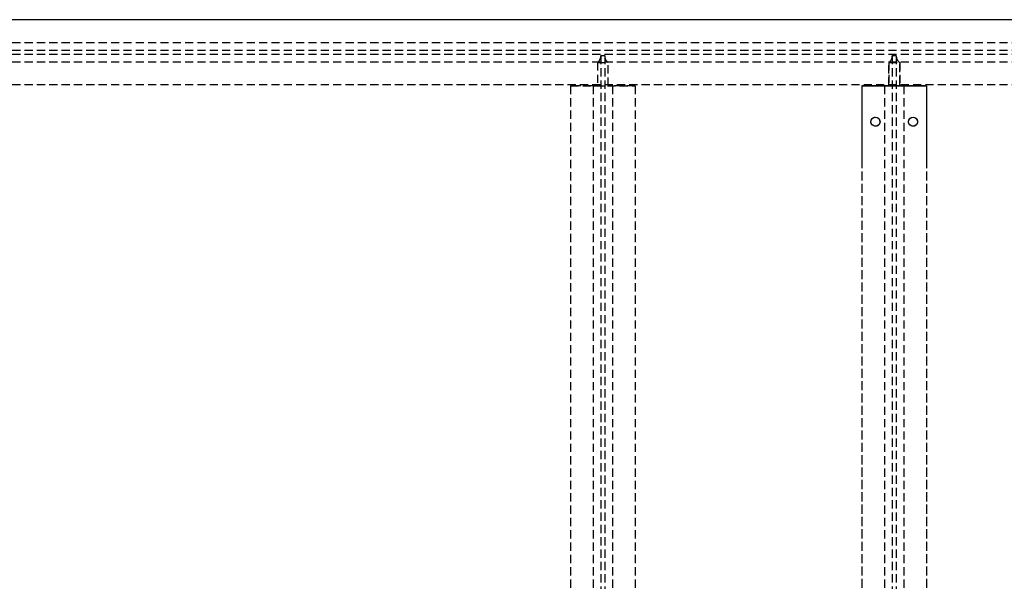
# Model space of a CAD drawing. Header units: millimetres. Extents: x 410 to 11678, y 2765 to 7100.
# Tile 35 of 40: x 4365 to 5885, y 5689 to 6555. Entities that reach past the tile are written whole.
import ezdxf

# ---------------------------------------------------------------- set-up
doc = ezdxf.new("R2010")
doc.units = ezdxf.units.MM
doc.header["$LTSCALE"] = 10
doc.linetypes.add('HIDDEN', pattern=[1.905, 1.27, -0.635])
doc.layers.add('Caillebotis', color=1, linetype='Continuous', lineweight=25)
doc.layers.add('Plancher inferieur', color=7, linetype='Continuous')

msp = doc.modelspace()

# ---------------------------------------------------------------- linework, layer by layer
at = {"layer": 'Caillebotis'}
msp.add_line((6400, 6555.4), (3530, 6555.4), dxfattribs=at)
at = {"layer": 'Plancher inferieur', "linetype": 'HIDDEN'}
for p, q in [((410, 6520.4), (7405, 6520.4)), ((410, 6508.4), (7405, 6508.4)), ((410, 6502.4), (7405, 6502.4)), ((5262, 6500.4), (5268, 6500.4)), ((5262, 6500.4), (5262, 6499.6)), ((5262, 6499.6), (5262, 4822.8)), ((5268, 6499.6), (5268, 6500.4)), ((5268, 6499.6), (5268, 4822.8)), ((5712, 6500.4), (5718, 6500.4)), ((5712, 6500.4), (5712, 6499.6)), ((5712, 6499.6), (5712, 4822.8)), ((5718, 6499.6), (5718, 6500.4)), ((5718, 6499.6), (5718, 4822.8)), ((410, 6490.4), (7405, 6490.4)), ((5256.7, 6489.6), (5256.7, 6453.4)), ((5256.7, 6489.6), (5273.4, 6489.6)), ((5273.4, 6453.4), (5273.4, 6489.6)), ((5706.7, 6489.6), (5706.7, 6455.4)), ((5706.7, 6489.6), (5723.4, 6489.6)), ((5706.7, 6453.4), (5706.7, 6489.6)), ((5723.4, 6455.4), (5723.4, 6489.6)), ((5723.4, 6489.6), (5723.4, 6453.4)), ((410, 6455.4), (7400, 6455.4)), ((410, 6455.4), (7405, 6455.4)), ((5215, 6453.4), (5315, 6453.4)), ((5215, 6453.4), (5215, 4872.4)), ((5250, 6453.4), (5215, 6453.4)), ((5256.7, 6453.4), (5250, 6453.4)), ((5250, 6453.4), (5256.7, 6453.4)), ((5250, 6453.4), (5250, 4872.4)), ((5256.7, 6453.4), (5273.4, 6453.4)), ((5280, 6453.4), (5273.4, 6453.4)), ((5273.4, 6453.4), (5280, 6453.4)), ((5315, 6453.4), (5280, 6453.4)), ((5280, 6453.4), (5280, 4872.4)), ((5315, 6453.4), (5315, 4872.4)), ((5665, 6453.4), (5665, 4872.4)), ((5700, 6453.4), (5665, 6453.4)), ((5765, 6453.4), (5665, 6453.4)), ((5706.7, 6453.4), (5700, 6453.4)), ((5700, 6453.4), (5706.7, 6453.4)), ((5700, 6453.4), (5700, 4872.4)), ((5706.7, 6453.4), (5723.4, 6453.4)), ((5730, 6453.4), (5723.4, 6453.4)), ((5723.4, 6453.4), (5730, 6453.4)), ((5765, 6453.4), (5730, 6453.4)), ((5730, 6453.4), (5730, 4872.4)), ((5765, 6453.4), (5765, 4872.4)), ((5665, 6340.4), (5665, 4980.4)), ((5765, 6340.4), (5765, 4980.4))]:
    msp.add_line(p, q, dxfattribs=at)
at = {"layer": 'Plancher inferieur', "linetype": 'Continuous'}
for p, q in [((5665, 6453.4), (5765, 6453.4)), ((5665, 6453.4), (5665, 6340.4)), ((5706.7, 6455.4), (5706.7, 6453.4)), ((5723.4, 6453.4), (5723.4, 6455.4)), ((5765, 6453.4), (5765, 6340.4))]:
    msp.add_line(p, q, dxfattribs=at)
for centre in [(5686, 6397.9), (5744, 6397.9)]:
    msp.add_circle(centre, 7, dxfattribs=at)
at = {"layer": 'Plancher inferieur', "linetype": 'HIDDEN'}
for centre in [(5686, 6397.9), (5744, 6397.9)]:
    msp.add_circle(centre, 7, dxfattribs=at)
for centre, start, end in [((5250, 6499.6), 303.5573, 0), ((5280, 6499.6), 180, 236.4427), ((5700, 6499.6), 303.5573, 0), ((5730, 6499.6), 180, 236.4427)]:
    msp.add_arc(centre, 12, start, end, dxfattribs=at)

doc.saveas('drawing.dxf')
